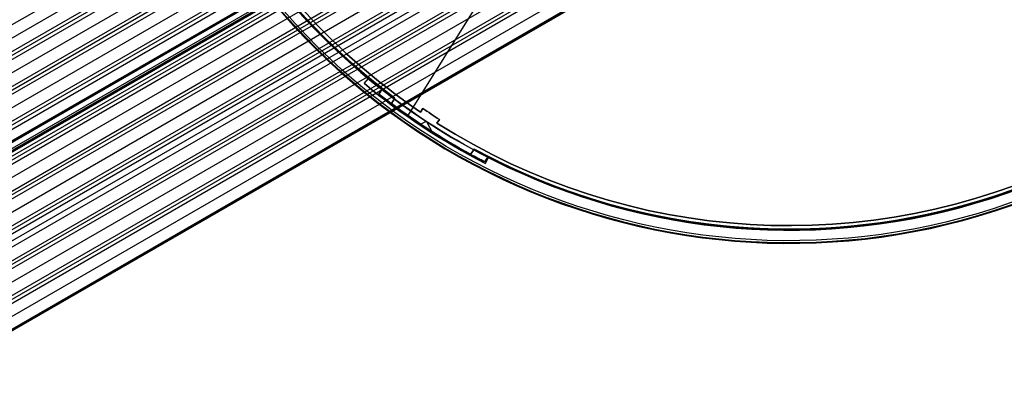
# Model space of a CAD drawing. Extents: x 12963 to 14406, y -2067 to -815.
# Tile 3 of 68: x 13509 to 13733, y -1803 to -1717. Entities that reach past the tile are written whole.
import ezdxf

# ---------------------------------------------------------------- set-up
doc = ezdxf.new("R2010")
doc.units = 0
doc.layers.get('0').update_dxf_attribs({"linetype": 'CONTINUOUS'})
doc.layers.add('COLOR', color=7, linetype='CONTINUOUS')
doc.layers.add('LUZ', color=7, linetype='CONTINUOUS')

msp = doc.modelspace()

# ---------------------------------------------------------------- linework, layer by layer
for p, q in [((13637.78, -1645.72, 63.42), (12993.36, -2017.78, 63.42)), ((12994.69, -2020.08, 63.05), (13639.32, -1647.91, 63.05)), ((13639.8, -1648.53, 62.62), (12995.08, -2020.75, 62.62)), ((12995.47, -2021.43, 62.2), (13640.29, -1649.14, 62.2)), ((12992.04, -2015.48, 63.79), (13624.75, -1650.18, 63.79)), ((13642.02, -1651.21, 61.83), (12996.8, -2023.73, 61.83)), ((12998.13, -2026.03, 61.46), (13643.86, -1653.22, 61.46)), ((13644.43, -1653.79, 61.04), (12998.52, -2026.71, 61.04)), ((12998.91, -2027.38, 60.61), (13645.02, -1654.34, 60.61)), ((13647.07, -1656.23, 60.24), (13000.24, -2029.68, 60.24)), ((13001.57, -2031.98, 59.87), (13649.24, -1658.05, 59.87)), ((13649.92, -1658.55, 59.45), (13001.95, -2032.66, 59.45)), ((13002.34, -2033.33, 59.03), (13650.62, -1659.05, 59.03)), ((13652.49, -1660.59, 60.56), (13003.48, -2035.29, 60.56)), ((13003.56, -2035.44, 61.29), (13652.57, -1660.73, 61.29)), ((13003.65, -2035.59, 62.02), (13652.66, -1660.88, 62.02)), ((13003.65, -2035.59, 62.02), (13652.66, -1660.88, 62.02)), ((13653.02, -1660.73, 58.66), (13003.67, -2035.63, 58.66)), ((13004.25, -2036.62, 62.77), (13653.68, -1661.67, 62.77)), ((13004.45, -2036.98, 60.11), (13654.33, -1661.77, 60.11)), ((13654.41, -1661.92, 60.84), (13004.54, -2037.13, 60.84)), ((13654.5, -1662.07, 61.57), (13004.62, -2037.27, 61.57)), ((13004.62, -2037.27, 61.57), (13654.5, -1662.07, 61.57)), ((13005, -2037.94, 58.29), (13655.58, -1662.32, 58.29)), ((13656.39, -1662.75, 57.86), (13005.39, -2038.61, 57.86)), ((13005.78, -2039.28, 57.44), (13657.22, -1663.17, 57.44)), ((13660.06, -1664.6, 57.07), (13007.11, -2041.58, 57.07)), ((13008.44, -2043.89, 56.7), (13663.1, -1665.92, 56.7)), ((13664.08, -1666.25, 56.28), (13008.83, -2044.56, 56.28)), ((13009.22, -2045.23, 55.85), (13665.09, -1666.57, 55.85)), ((13668.52, -1667.65, 55.48), (13010.55, -2047.54, 55.48)), ((13011.87, -2049.84, 55.11), (13672.25, -1668.57, 55.11)), ((13673.48, -1668.76, 54.69), (13012.26, -2050.51, 54.69)), ((13012.65, -2051.18, 54.27), (13674.75, -1668.92, 54.27)), ((13013.34, -2052.38, 56), (13676.48, -1669.52, 56)), ((13016.09, -2057.14, 52.68), (13682.92, -1672.14, 52.68)), ((13684.25, -1674.44, 52.31), (13017.42, -2059.44, 52.31)), ((13664.02, -1678.18, 53.9), (13013.98, -2053.49, 53.9)), ((13018.75, -2061.74, 51.94), (13685.58, -1676.75, 51.94)), ((13685.97, -1677.42, 51.52), (13019.14, -2062.41, 51.52)), ((13686.35, -1678.09, 51.09), (13019.58, -2063.05, 51.09)), ((13015.31, -2055.79, 53.53), (13665.2, -1680.58, 53.53)), ((13687.62, -1680.29, 50.74), (13021.74, -2064.74, 50.74)), ((13666.19, -1680.9, 53.1), (13015.7, -2056.46, 53.1)), ((13027.26, -2064.48, 50.39), (13688.89, -1682.48, 50.39)), ((13688.98, -1682.64, 51.14), (13027.34, -2064.63, 51.14)), ((13027.43, -2064.78, 51.9), (13689.06, -1682.79, 51.9))]:
    msp.add_line(p, q)
at = {"layer": 'COLOR'}
for p, q in [((13587.42, -1731.5, -34.1), (13588.37, -1730.35, -34.1)), ((13587.42, -1731.5, -30.6), (13588.37, -1730.35, -30.6)), ((13587.42, -1731.5, -32.35), (13588.37, -1730.35, -32.35)), ((13587.42, -1731.5, -30.6), (13587.42, -1731.5, -34.1)), ((13587.9, -1730.92, -34.1), (13587.9, -1730.92, -30.6)), ((13588.37, -1730.35, -34.1), (13588.37, -1730.35, -30.6)), ((13600.2, -1738, -11.27), (13600.75, -1737.16, -10.84)), ((13600.2, -1738, -30.6), (13600.75, -1737.16, -30.6)), ((13600.75, -1737.16, -20.72), (13600.2, -1738, -20.72)), ((13600.2, -1738, -30.6), (13600.2, -1738, -11.27)), ((13600.47, -1737.58, -30.6), (13600.47, -1737.58, -11.06)), ((13600.75, -1737.16, -10.84), (13600.75, -1737.16, -30.6)), ((13602.62, -1738.41, -10.84), (13602.62, -1738.41, -30.6)), ((13601.51, -1740.08, -34.1), (13599.98, -1740.84, -34.1)), ((13600.7, -1741.32, -30.6), (13600.7, -1741.32, -34.1)), ((13602.98, -1742.79, -34.1), (13601.67, -1740.18, -34.1)), ((13604.5, -1739.64, -10.84), (13603.95, -1740.47, -11.27)), ((13604.5, -1739.64, -30.6), (13603.95, -1740.47, -30.6)), ((13603.95, -1740.47, -20.72), (13604.5, -1739.64, -20.72)), ((13603.95, -1740.47, -11.27), (13603.95, -1740.47, -30.6)), ((13604.23, -1740.05, -30.6), (13604.23, -1740.05, -11.06)), ((13604.5, -1739.64, -30.6), (13604.5, -1739.64, -10.84)), ((13615.64, -1748.32, -30.6), (13614.97, -1749.64, -30.6)), ((13615.64, -1748.32, -34.1), (13614.97, -1749.64, -34.1)), ((13614.97, -1749.64, -32.35), (13615.64, -1748.32, -32.35)), ((13614.97, -1749.64, -34.1), (13614.97, -1749.64, -30.6)), ((13615.3, -1748.98, -34.1), (13615.3, -1748.98, -30.6)), ((13615.64, -1748.32, -30.6), (13615.64, -1748.32, -34.1))]:
    msp.add_line(p, q, dxfattribs=at)
for centre, radius, start, end in [((13684.05, -1614.83, -11.46), 153, 206.6184, 26.6184), ((13684.05, -1614.83, -35.8), 153, 206.6184, 26.6184), ((13684.05, -1614.83, -23.63), 153, 206.6184, 26.6184), ((13684.05, -1614.83, -10.91), 152.83, 206.6184, 26.6184), ((13684.05, -1614.83, -35.8), 150, 206.6184, 26.6184), ((13684.05, -1614.83, -11.27), 149, 206.6184, 235.7532), ((13684.05, -1614.83, -30.6), 149, 206.6184, 235.7532), ((13684.05, -1614.83, -34.1), 151.48, 230.3684, 242.8684), ((13684.05, -1614.83, -10.84), 148, 235.7473, 237.4895), ((13684.05, -1614.83, -30.6), 148, 235.7473, 237.4895), ((13684.05, -1614.83, -11.27), 149, 237.4837, 295.7532), ((13684.05, -1614.83, -30.6), 149, 237.4837, 295.7532)]:
    msp.add_arc(centre, radius, start, end, dxfattribs=at)
at = {"layer": 'COLOR', "extrusion": (0, 0, -1)}
for centre, radius, start, end in [((-13684.05, -1614.83, 10.54), 152.39, 153.3816, 333.3816), ((-13684.05, -1614.83, 30.6), 150, 309.6316, 333.3816), ((-13684.05, -1614.83, 33.2), 150, 309.6316, 333.3816), ((-13684.05, -1614.83, 20.93), 149, 304.2468, 333.3816), ((-13684.05, -1614.83, 30.6), 151.48, 297.1316, 309.6316), ((-13684.05, -1614.83, 32.35), 151.48, 297.1316, 309.6316), ((-13684.05, -1614.83, 34.1), 150, 297.1316, 309.6316), ((-13684.05, -1614.83, 20.72), 148, 302.5105, 304.2527), ((-13684.05, -1614.83, 20.93), 149, 244.2468, 302.5163), ((-13684.05, -1614.83, 30.6), 150, 249.6316, 297.1316), ((-13684.05, -1614.83, 33.2), 150, 249.6316, 297.1316)]:
    msp.add_arc(centre, radius, start, end, dxfattribs=at)
at = {"layer": 'LUZ'}
for p, q in [((13757.39, -1482.55, -34.05), (13597.32, -1738.75, -34.05)), ((13757.39, -1482.55, -32.55), (13597.32, -1738.75, -32.55)), ((13591.53, -1732.64, -32.55), (13590.73, -1733.86, -32.55)), ((13590.73, -1733.86, -31.05), (13591.53, -1732.64, -31.05)), ((13591.53, -1732.64, -31.8), (13590.73, -1733.86, -31.8)), ((13590.73, -1733.86, -32.55), (13590.73, -1733.86, -31.05)), ((13591.13, -1733.25, -32.55), (13591.13, -1733.25, -31.05)), ((13591.53, -1732.64, -32.55), (13591.53, -1732.64, -31.05)), ((13593.58, -1736.04, -34.05), (13594.35, -1734.8, -34.05)), ((13593.58, -1736.04, -32.55), (13594.35, -1734.8, -32.55)), ((13594.35, -1734.8, -33.3), (13593.58, -1736.04, -33.3)), ((13593.58, -1736.04, -34.05), (13593.58, -1736.04, -32.55)), ((13593.96, -1735.42, -32.55), (13593.96, -1735.42, -34.05)), ((13594.35, -1734.8, -34.05), (13594.35, -1734.8, -32.55)), ((13600.89, -1741.16, -32.55), (13600.89, -1741.16, -31.05)), ((13603.9, -1743.1, -32.55), (13603.9, -1743.1, -34.05)), ((13611.61, -1747.6, -32.55), (13612.41, -1746.39, -32.55)), ((13612.41, -1746.39, -31.05), (13611.61, -1747.6, -31.05)), ((13611.61, -1747.6, -31.8), (13612.41, -1746.39, -31.8)), ((13611.61, -1747.6, -32.55), (13611.61, -1747.6, -31.05)), ((13612.01, -1747, -32.55), (13612.01, -1747, -31.05)), ((13612.41, -1746.39, -32.55), (13612.41, -1746.39, -31.05)), ((13615.55, -1748.05, -34.05), (13614.78, -1749.28, -34.05)), ((13615.55, -1748.05, -32.55), (13614.78, -1749.28, -32.55)), ((13615.55, -1748.05, -33.3), (13614.78, -1749.28, -33.3)), ((13615.55, -1748.05, -34.05), (13615.55, -1748.05, -32.55)), ((13614.78, -1749.28, -34.05), (13614.78, -1749.28, -32.55)), ((13615.16, -1748.67, -34.05), (13615.16, -1748.67, -32.55))]:
    msp.add_line(p, q, dxfattribs=at)
at = {"layer": 'LUZ', "extrusion": (0, 0, -1)}
for centre, radius, start, end in [((-13684.05, -1614.83, 34.05), 149.8, 306.784, 357.2108), ((-13684.05, -1614.83, 33.3), 149.8, 306.784, 357.2108), ((-13684.05, -1614.83, 32.55), 149.8, 308.142, 333.3555), ((-13684.05, -1614.83, 31.05), 149.8, 308.142, 333.3555), ((-13684.05, -1614.83, 31.05), 151.25, 298.6149, 308.0961), ((-13684.05, -1614.83, 32.55), 149.8, 306.784, 308.142), ((-13684.05, -1614.83, 34.05), 151.25, 297.2568, 306.738), ((-13684.05, -1614.83, 32.55), 151.25, 298.6149, 306.738), ((-13684.05, -1614.83, 33.3), 151.25, 297.2568, 306.738), ((-13684.05, -1614.83, 32.55), 151.25, 297.2568, 298.6149), ((-13684.05, -1614.83, 31.05), 149.8, 248.142, 298.5689), ((-13684.05, -1614.83, 34.05), 149.8, 246.784, 297.2108), ((-13684.05, -1614.83, 32.55), 149.8, 248.142, 297.2108), ((-13684.05, -1614.83, 33.3), 149.8, 246.784, 297.2108)]:
    msp.add_arc(centre, radius, start, end, dxfattribs=at)
at = {"layer": 'LUZ'}
for centre, radius, start, end in [((13684.05, -1614.83, -32.55), 149.8, 206.6445, 231.858), ((13684.05, -1614.83, -31.8), 149.8, 206.6445, 231.858), ((13684.05, -1614.83, -32.55), 151.25, 231.9039, 233.262), ((13684.05, -1614.83, -31.8), 151.25, 231.9039, 241.3851), ((13684.05, -1614.83, -32.55), 151.25, 233.262, 241.3851), ((13684.05, -1614.83, -32.55), 149.8, 241.4311, 242.7892), ((13684.05, -1614.83, -31.8), 149.8, 241.4311, 291.858), ((13684.05, -1614.83, -32.55), 149.8, 242.7892, 291.858)]:
    msp.add_arc(centre, radius, start, end, dxfattribs=at)

doc.saveas('drawing.dxf')
